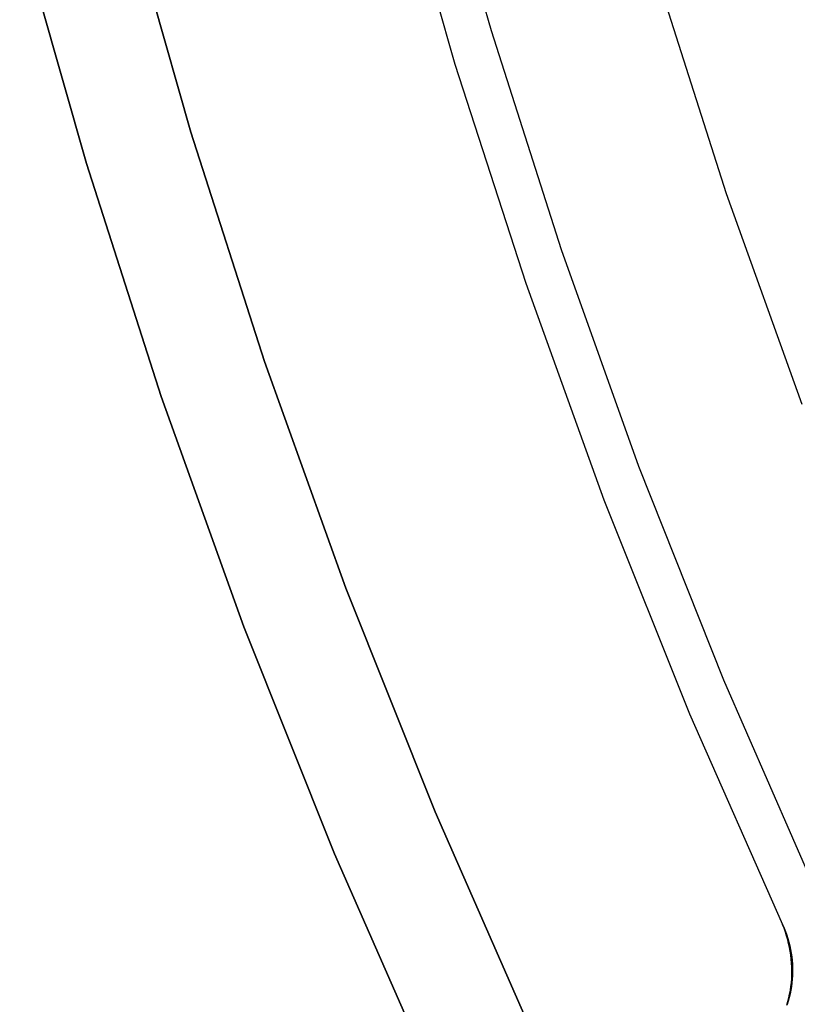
# Model space of a CAD drawing. Header units: millimetres. Extents: x 6239 to 7218, y -13987 to -13139.
# Tile 74 of 256: x 6666 to 6673, y -13484 to -13475. Entities that reach past the tile are written whole.
import ezdxf

# ---------------------------------------------------------------- set-up
doc = ezdxf.new("R2010")
doc.units = ezdxf.units.MM
doc.layers.add('color', color=7, linetype='Continuous')

msp = doc.modelspace()

# ---------------------------------------------------------------- linework, layer by layer
at = {"color": 7, "true_color": 0xffffff}
for p, q in [((6667.215, -13475.8729, 259.6), (6666.6126, -13473.7473, 259.6)), ((6667.215, -13475.8729, 259.6), (6666.6126, -13473.7473, 259.6)), ((6666.6126, -13473.7473, 231.7162), (6667.215, -13475.8729, 231.7162)), ((6666.6126, -13473.7473, 245.6581), (6667.215, -13475.8729, 245.6581)), ((6666.6126, -13473.7473, 231.7162), (6667.215, -13475.8729, 231.7162)), ((6666.2578, -13476.1621, 259.6), (6665.6459, -13474.0033, 259.6)), ((6665.6459, -13474.0033, 231.7162), (6666.2578, -13476.1621, 231.7162)), ((6666.2578, -13476.1621, 259.6), (6665.6459, -13474.0033, 259.6)), ((6665.6459, -13474.0033, 231.7162), (6666.2578, -13476.1621, 231.7162)), ((6665.6459, -13474.0033, 245.6581), (6666.2578, -13476.1621, 245.6581)), ((6667.8905, -13477.9765, 259.6), (6667.215, -13475.8729, 259.6)), ((6667.8905, -13477.9765, 259.6), (6667.215, -13475.8729, 259.6)), ((6667.215, -13475.8729, 231.7162), (6667.8905, -13477.9765, 231.7162)), ((6667.215, -13475.8729, 245.6581), (6667.8905, -13477.9765, 245.6581)), ((6667.215, -13475.8729, 231.7162), (6667.8905, -13477.9765, 231.7162)), ((6666.9438, -13478.2986, 259.6), (6666.2578, -13476.1621, 259.6)), ((6666.2578, -13476.1621, 231.7162), (6666.9438, -13478.2986, 231.7162)), ((6666.9438, -13478.2986, 259.6), (6666.2578, -13476.1621, 259.6)), ((6666.2578, -13476.1621, 231.7162), (6666.9438, -13478.2986, 231.7162)), ((6666.2578, -13476.1621, 245.6581), (6666.9438, -13478.2986, 245.6581)), ((6668.6382, -13480.0555, 259.6), (6667.8905, -13477.9765, 259.6)), ((6668.6382, -13480.0555, 259.6), (6667.8905, -13477.9765, 259.6)), ((6667.8905, -13477.9765, 231.7162), (6668.6382, -13480.0555, 231.7162)), ((6667.8905, -13477.9765, 245.6581), (6668.6382, -13480.0555, 245.6581)), ((6667.8905, -13477.9765, 231.7162), (6668.6382, -13480.0555, 231.7162)), ((6667.7032, -13480.4101, 259.6), (6666.9438, -13478.2986, 259.6)), ((6666.9438, -13478.2986, 231.7162), (6667.7032, -13480.4101, 231.7162)), ((6667.7032, -13480.4101, 259.6), (6666.9438, -13478.2986, 259.6)), ((6666.9438, -13478.2986, 231.7162), (6667.7032, -13480.4101, 231.7162)), ((6666.9438, -13478.2986, 245.6581), (6667.7032, -13480.4101, 245.6581)), ((6669.4572, -13482.1074, 259.6), (6668.6382, -13480.0555, 259.6)), ((6669.4572, -13482.1074, 259.6), (6668.6382, -13480.0555, 259.6)), ((6668.6382, -13480.0555, 231.7162), (6669.4572, -13482.1074, 231.7162)), ((6668.6382, -13480.0555, 245.6581), (6669.4572, -13482.1074, 245.6581)), ((6668.6382, -13480.0555, 231.7162), (6669.4572, -13482.1074, 231.7162)), ((6668.535, -13482.4941, 259.6), (6667.7032, -13480.4101, 259.6)), ((6667.7032, -13480.4101, 231.7162), (6668.535, -13482.4941, 231.7162)), ((6668.535, -13482.4941, 259.6), (6667.7032, -13480.4101, 259.6)), ((6667.7032, -13480.4101, 231.7162), (6668.535, -13482.4941, 231.7162)), ((6667.7032, -13480.4101, 245.6581), (6668.535, -13482.4941, 245.6581)), ((6670.3465, -13484.1299, 259.6), (6669.4572, -13482.1074, 259.6)), ((6670.3465, -13484.1299, 259.6), (6669.4572, -13482.1074, 259.6)), ((6669.4572, -13482.1074, 231.7162), (6670.3465, -13484.1299, 231.7162)), ((6669.4572, -13482.1074, 245.6581), (6670.3465, -13484.1299, 245.6581)), ((6669.4572, -13482.1074, 231.7162), (6670.3465, -13484.1299, 231.7162)), ((6669.4382, -13484.5482, 259.6), (6668.535, -13482.4941, 259.6)), ((6668.535, -13482.4941, 231.7162), (6669.4382, -13484.5482, 231.7162)), ((6669.4382, -13484.5482, 259.6), (6668.535, -13482.4941, 259.6)), ((6668.535, -13482.4941, 231.7162), (6669.4382, -13484.5482, 231.7162)), ((6668.535, -13482.4941, 245.6581), (6669.4382, -13484.5482, 245.6581))]:
    msp.add_line(p, q, dxfattribs=at)
at = {"layer": 'color', "color": 254, "true_color": 0xcad1ee}
for p, q in [((6669.9731, -13474.945, 26.2), (6669.401, -13472.9151, 26.2)), ((6669.9731, -13474.945, 26.2), (6669.401, -13472.9151, 26.2)), ((6669.0588, -13473.2182, 28.2), (6669.6385, -13475.2499, 28.2)), ((6669.0588, -13473.2182, 30.3), (6669.6385, -13475.2499, 30.3)), ((6669.0588, -13473.2182, 28.2), (6669.6385, -13475.2499, 28.2)), ((6669.0588, -13473.2182, 29.25), (6669.6385, -13475.2499, 29.25)), ((6669.0588, -13473.2182, 30.3), (6669.6385, -13475.2499, 30.3)), ((6672.1304, -13476.4394, 28.2), (6671.5053, -13474.4828, 28.2)), ((6672.1304, -13476.4394, 28.2), (6671.5053, -13474.4828, 28.2)), ((6672.1304, -13476.4394, 26.2), (6671.5053, -13474.4828, 26.2)), ((6672.1304, -13476.4394, 27.2), (6671.5053, -13474.4828, 27.2)), ((6672.1304, -13476.4394, 26.2), (6671.5053, -13474.4828, 26.2)), ((6670.6149, -13476.9539, 26.2), (6669.9731, -13474.945, 26.2)), ((6670.6149, -13476.9539, 26.2), (6669.9731, -13474.945, 26.2)), ((6669.6385, -13475.2499, 28.2), (6670.2877, -13477.2606, 28.2)), ((6669.6385, -13475.2499, 30.3), (6670.2877, -13477.2606, 30.3)), ((6669.6385, -13475.2499, 28.2), (6670.2877, -13477.2606, 28.2)), ((6669.6385, -13475.2499, 29.25), (6670.2877, -13477.2606, 29.25)), ((6669.6385, -13475.2499, 30.3), (6670.2877, -13477.2606, 30.3)), ((6672.8227, -13478.3733, 28.2), (6672.1304, -13476.4394, 28.2)), ((6672.8227, -13478.3733, 28.2), (6672.1304, -13476.4394, 28.2)), ((6672.8227, -13478.3733, 26.2), (6672.1304, -13476.4394, 26.2)), ((6672.8227, -13478.3733, 27.2), (6672.1304, -13476.4394, 27.2)), ((6672.8227, -13478.3733, 26.2), (6672.1304, -13476.4394, 26.2)), ((6671.3256, -13478.9395, 26.2), (6670.6149, -13476.9539, 26.2)), ((6671.3256, -13478.9395, 26.2), (6670.6149, -13476.9539, 26.2)), ((6670.2877, -13477.2606, 28.2), (6671.0056, -13479.2477, 28.2)), ((6670.2877, -13477.2606, 30.3), (6671.0056, -13479.2477, 30.3)), ((6670.2877, -13477.2606, 28.2), (6671.0056, -13479.2477, 28.2)), ((6670.2877, -13477.2606, 29.25), (6671.0056, -13479.2477, 29.25)), ((6670.2877, -13477.2606, 30.3), (6671.0056, -13479.2477, 30.3)), ((6672.1045, -13480.8994, 26.2), (6671.3256, -13478.9395, 26.2)), ((6672.1045, -13480.8994, 26.2), (6671.3256, -13478.9395, 26.2)), ((6671.0056, -13479.2477, 28.2), (6671.7914, -13481.209, 28.2)), ((6671.0056, -13479.2477, 30.3), (6671.7914, -13481.209, 30.3)), ((6671.0056, -13479.2477, 28.2), (6671.7914, -13481.209, 28.2)), ((6671.0056, -13479.2477, 29.25), (6671.7914, -13481.209, 29.25)), ((6671.0056, -13479.2477, 30.3), (6671.7914, -13481.209, 30.3)), ((6672.9505, -13482.8312, 26.2), (6672.1045, -13480.8994, 26.2)), ((6672.9505, -13482.8312, 26.2), (6672.1045, -13480.8994, 26.2)), ((6671.7914, -13481.209, 28.2), (6672.644, -13483.1421, 28.2)), ((6671.7914, -13481.209, 30.3), (6672.644, -13483.1421, 30.3)), ((6671.7914, -13481.209, 28.2), (6672.644, -13483.1421, 28.2)), ((6671.7914, -13481.209, 29.25), (6672.644, -13483.1421, 29.25)), ((6671.7914, -13481.209, 30.3), (6672.644, -13483.1421, 30.3)), ((6672.644, -13483.1421, 30.3), (6672.6578, -13483.1734, 30.3)), ((6672.644, -13483.1421, 28.2), (6672.644, -13483.1421, 30.3)), ((6672.6574, -13483.176, 28.1991), (6672.644, -13483.1421, 28.2)), ((6672.6578, -13483.1734, 29.042), (6672.644, -13483.1421, 29.042)), ((6672.6574, -13483.176, 28.1991), (6672.644, -13483.1421, 28.2)), ((6672.644, -13483.1421, 28.2), (6672.644, -13483.1421, 30.3)), ((6672.644, -13483.1421, 30.3), (6672.6578, -13483.1734, 30.3)), ((6672.6697, -13483.2104, 28.1976), (6672.6574, -13483.176, 28.1991)), ((6672.6697, -13483.2104, 28.1976), (6672.6574, -13483.176, 28.1991)), ((6672.6578, -13483.1734, 30.3), (6672.6705, -13483.2051, 30.3)), ((6672.6705, -13483.2051, 29.042), (6672.6578, -13483.1734, 29.042)), ((6672.6578, -13483.1734, 30.3), (6672.6705, -13483.2051, 30.3)), ((6672.6809, -13483.245, 28.1957), (6672.6697, -13483.2104, 28.1976)), ((6672.6809, -13483.245, 28.1957), (6672.6697, -13483.2104, 28.1976)), ((6672.6705, -13483.2051, 30.3), (6672.6822, -13483.2373, 30.3)), ((6672.6822, -13483.2373, 29.042), (6672.6705, -13483.2051, 29.042)), ((6672.6705, -13483.2051, 30.3), (6672.6822, -13483.2373, 30.3)), ((6672.691, -13483.28, 28.1933), (6672.6809, -13483.245, 28.1957)), ((6672.691, -13483.28, 28.1933), (6672.6809, -13483.245, 28.1957)), ((6672.6822, -13483.2373, 30.3), (6672.6927, -13483.2698, 30.3)), ((6672.6927, -13483.2698, 29.042), (6672.6822, -13483.2373, 29.042)), ((6672.6822, -13483.2373, 30.3), (6672.6927, -13483.2698, 30.3)), ((6672.6999, -13483.3153, 28.1904), (6672.691, -13483.28, 28.1933)), ((6672.6999, -13483.3153, 28.1904), (6672.691, -13483.28, 28.1933)), ((6672.6927, -13483.2698, 30.3), (6672.7021, -13483.3027, 30.3)), ((6672.7021, -13483.3027, 29.042), (6672.6927, -13483.2698, 29.042)), ((6672.6927, -13483.2698, 30.3), (6672.7021, -13483.3027, 30.3)), ((6672.7077, -13483.3507, 28.187), (6672.6999, -13483.3153, 28.1904)), ((6672.7077, -13483.3507, 28.187), (6672.6999, -13483.3153, 28.1904)), ((6672.7021, -13483.3027, 30.3), (6672.7104, -13483.3359, 30.3)), ((6672.7104, -13483.3359, 29.042), (6672.7021, -13483.3027, 29.042)), ((6672.7021, -13483.3027, 30.3), (6672.7104, -13483.3359, 30.3)), ((6672.7143, -13483.3864, 28.1831), (6672.7077, -13483.3507, 28.187)), ((6672.7143, -13483.3864, 28.1831), (6672.7077, -13483.3507, 28.187)), ((6672.7104, -13483.3359, 30.3), (6672.7175, -13483.3693, 30.3)), ((6672.7175, -13483.3693, 29.042), (6672.7104, -13483.3359, 29.042)), ((6672.7104, -13483.3359, 30.3), (6672.7175, -13483.3693, 30.3)), ((6672.7175, -13483.3693, 30.3), (6672.7235, -13483.403, 30.3)), ((6672.7235, -13483.403, 29.042), (6672.7175, -13483.3693, 29.042)), ((6672.7175, -13483.3693, 30.3), (6672.7235, -13483.403, 30.3)), ((6672.7198, -13483.4222, 28.1787), (6672.7143, -13483.3864, 28.1831)), ((6672.7198, -13483.4222, 28.1787), (6672.7143, -13483.3864, 28.1831)), ((6672.724, -13483.4581, 28.1738), (6672.7198, -13483.4222, 28.1787)), ((6672.724, -13483.4581, 28.1738), (6672.7198, -13483.4222, 28.1787)), ((6672.7235, -13483.403, 30.3), (6672.7283, -13483.4368, 30.3)), ((6672.7283, -13483.4368, 29.042), (6672.7235, -13483.403, 29.042)), ((6672.7235, -13483.403, 30.3), (6672.7283, -13483.4368, 30.3)), ((6672.7271, -13483.4941, 28.1685), (6672.724, -13483.4581, 28.1738)), ((6672.7271, -13483.4941, 28.1685), (6672.724, -13483.4581, 28.1738)), ((6672.7283, -13483.4368, 30.3), (6672.732, -13483.4708, 30.3)), ((6672.732, -13483.4708, 29.042), (6672.7283, -13483.4368, 29.042)), ((6672.7283, -13483.4368, 30.3), (6672.732, -13483.4708, 30.3)), ((6672.729, -13483.5301, 28.1628), (6672.7271, -13483.4941, 28.1685)), ((6672.729, -13483.5301, 28.1628), (6672.7271, -13483.4941, 28.1685)), ((6672.7297, -13483.566, 28.1565), (6672.729, -13483.5301, 28.1628)), ((6672.7297, -13483.566, 28.1565), (6672.729, -13483.5301, 28.1628)), ((6672.732, -13483.4708, 30.3), (6672.7345, -13483.5049, 30.3)), ((6672.7345, -13483.5049, 29.042), (6672.732, -13483.4708, 29.042)), ((6672.732, -13483.4708, 30.3), (6672.7345, -13483.5049, 30.3)), ((6672.7345, -13483.5049, 30.3), (6672.7359, -13483.5391, 30.3)), ((6672.7359, -13483.5391, 29.042), (6672.7345, -13483.5049, 29.042)), ((6672.7345, -13483.5049, 30.3), (6672.7359, -13483.5391, 30.3)), ((6672.7359, -13483.5391, 30.3), (6672.736, -13483.5733, 30.3)), ((6672.736, -13483.5733, 29.042), (6672.7359, -13483.5391, 29.042)), ((6672.7359, -13483.5391, 30.3), (6672.736, -13483.5733, 30.3)), ((6672.7247, -13483.6732, 28.1352), (6672.7276, -13483.6376, 28.1427)), ((6672.7247, -13483.6732, 28.1352), (6672.7276, -13483.6376, 28.1427)), ((6672.7276, -13483.6376, 28.1427), (6672.7292, -13483.6019, 28.1498)), ((6672.7276, -13483.6376, 28.1427), (6672.7292, -13483.6019, 28.1498)), ((6672.7292, -13483.6019, 28.1498), (6672.7297, -13483.566, 28.1565)), ((6672.7292, -13483.6019, 28.1498), (6672.7297, -13483.566, 28.1565)), ((6672.7329, -13483.6416, 30.3), (6672.7296, -13483.6756, 30.3)), ((6672.7296, -13483.6756, 29.042), (6672.7329, -13483.6416, 29.042)), ((6672.7329, -13483.6416, 30.3), (6672.7296, -13483.6756, 30.3)), ((6672.7351, -13483.6075, 30.3), (6672.7329, -13483.6416, 30.3)), ((6672.7329, -13483.6416, 29.042), (6672.7351, -13483.6075, 29.042)), ((6672.7351, -13483.6075, 30.3), (6672.7329, -13483.6416, 30.3)), ((6672.736, -13483.5733, 30.3), (6672.7351, -13483.6075, 30.3)), ((6672.7351, -13483.6075, 29.042), (6672.736, -13483.5733, 29.042)), ((6672.736, -13483.5733, 30.3), (6672.7351, -13483.6075, 30.3)), ((6672.7154, -13483.7437, 28.1188), (6672.7206, -13483.7086, 28.1272)), ((6672.7154, -13483.7437, 28.1188), (6672.7206, -13483.7086, 28.1272)), ((6672.7251, -13483.7095, 30.3), (6672.7194, -13483.7433, 30.3)), ((6672.7194, -13483.7433, 29.042), (6672.7251, -13483.7095, 29.042)), ((6672.7251, -13483.7095, 30.3), (6672.7194, -13483.7433, 30.3)), ((6672.7206, -13483.7086, 28.1272), (6672.7247, -13483.6732, 28.1352)), ((6672.7206, -13483.7086, 28.1272), (6672.7247, -13483.6732, 28.1352)), ((6672.7296, -13483.6756, 30.3), (6672.7251, -13483.7095, 30.3)), ((6672.7251, -13483.7095, 29.042), (6672.7296, -13483.6756, 29.042)), ((6672.7296, -13483.6756, 30.3), (6672.7251, -13483.7095, 30.3)), ((6672.6928, -13483.8471, 28.0913), (6672.7015, -13483.813, 28.1009)), ((6672.6928, -13483.8471, 28.0913), (6672.7015, -13483.813, 28.1009)), ((6672.7047, -13483.81, 30.3), (6672.6956, -13483.843, 30.3)), ((6672.6956, -13483.843, 29.042), (6672.7047, -13483.81, 29.042)), ((6672.7047, -13483.81, 30.3), (6672.6956, -13483.843, 30.3)), ((6672.7015, -13483.813, 28.1009), (6672.709, -13483.7785, 28.11)), ((6672.7015, -13483.813, 28.1009), (6672.709, -13483.7785, 28.11)), ((6672.7126, -13483.7768, 30.3), (6672.7047, -13483.81, 30.3)), ((6672.7047, -13483.81, 29.042), (6672.7126, -13483.7768, 29.042)), ((6672.7126, -13483.7768, 30.3), (6672.7047, -13483.81, 30.3)), ((6672.709, -13483.7785, 28.11), (6672.7154, -13483.7437, 28.1188)), ((6672.709, -13483.7785, 28.11), (6672.7154, -13483.7437, 28.1188)), ((6672.7194, -13483.7433, 30.3), (6672.7126, -13483.7768, 30.3)), ((6672.7126, -13483.7768, 29.042), (6672.7194, -13483.7433, 29.042)), ((6672.7194, -13483.7433, 30.3), (6672.7126, -13483.7768, 30.3)), ((6672.6829, -13483.8808, 28.0814), (6672.6928, -13483.8471, 28.0913)), ((6672.6829, -13483.8808, 28.0814), (6672.6928, -13483.8471, 28.0913)), ((6672.6956, -13483.843, 30.3), (6672.6854, -13483.8756, 30.3)), ((6672.6854, -13483.8756, 29.042), (6672.6956, -13483.843, 29.042)), ((6672.6956, -13483.843, 30.3), (6672.6854, -13483.8756, 30.3))]:
    msp.add_line(p, q, dxfattribs=at)

doc.saveas('drawing.dxf')
